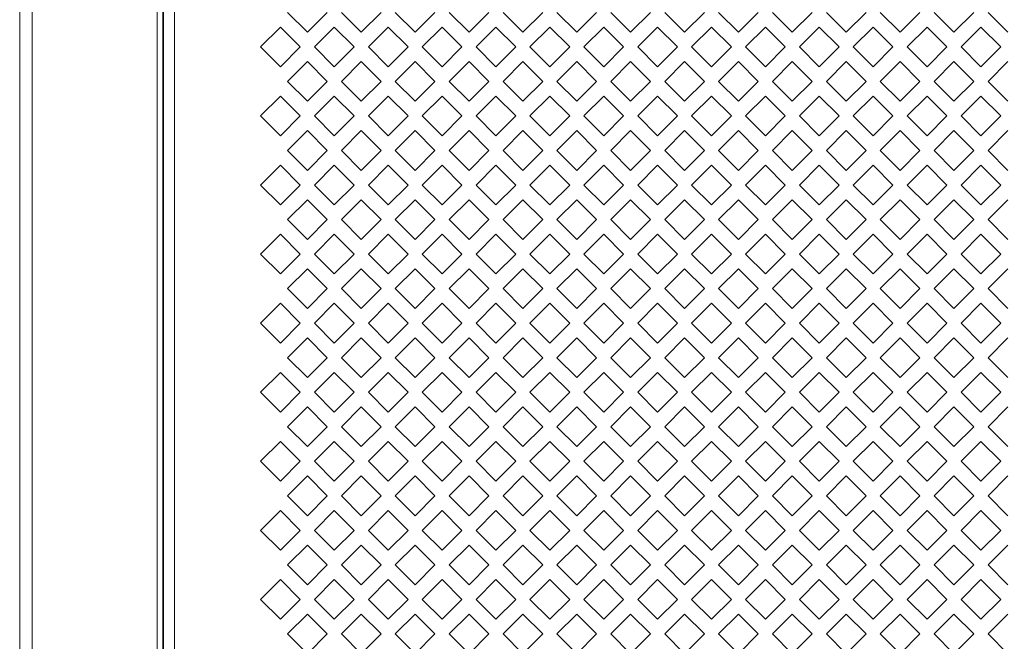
# Model space of a CAD drawing. Header units: millimetres. Extents: x 38 to 253, y 25 to 200.
# Tile 8 of 71: x 38.06 to 49.75, y 98.08 to 105.46. Entities that reach past the tile are written whole.
import ezdxf

# ---------------------------------------------------------------- set-up
doc = ezdxf.new("R2010")
doc.units = ezdxf.units.MM

msp = doc.modelspace()

# ---------------------------------------------------------------- linework, layer by layer
at = {"color": 7, "linetype": 'Continuous', "lineweight": 15}
for p, q in [((38.05757, 176.24288), (38.05757, 85.20955)), ((38.20491, 85.20955), (38.20491, 176.24288)), ((39.69077, 176.24288), (39.69077, 85.20955)), ((39.75757, 85.20955), (39.75757, 176.24288)), ((39.76424, 176.24288), (39.76424, 85.20955)), ((39.89757, 176.24288), (39.89757, 85.20955)), ((41.47424, 105.30718), (41.23854, 105.54288)), ((41.70994, 105.54288), (41.47424, 105.30718)), ((42.11424, 105.30718), (41.87854, 105.54288)), ((42.34994, 105.54288), (42.11424, 105.30718)), ((42.75424, 105.30718), (42.51854, 105.54288)), ((42.98994, 105.54288), (42.75424, 105.30718)), ((43.39424, 105.30718), (43.15854, 105.54288)), ((43.62994, 105.54288), (43.39424, 105.30718)), ((44.03424, 105.30718), (43.79854, 105.54288)), ((44.26994, 105.54288), (44.03424, 105.30718)), ((44.67424, 105.30718), (44.43854, 105.54288)), ((44.90994, 105.54288), (44.67424, 105.30718)), ((45.31424, 105.30718), (45.07854, 105.54288)), ((45.54994, 105.54288), (45.31424, 105.30718)), ((45.95424, 105.30718), (45.71854, 105.54288)), ((46.18994, 105.54288), (45.95424, 105.30718)), ((46.59424, 105.30718), (46.35854, 105.54288)), ((46.82994, 105.54288), (46.59424, 105.30718)), ((47.23424, 105.30718), (46.99854, 105.54288)), ((47.46994, 105.54288), (47.23424, 105.30718)), ((47.87424, 105.30718), (47.63854, 105.54288)), ((48.10994, 105.54288), (47.87424, 105.30718)), ((48.51424, 105.30718), (48.27854, 105.54288)), ((48.74994, 105.54288), (48.51424, 105.30718)), ((49.15424, 105.30718), (48.91854, 105.54288)), ((49.38994, 105.54288), (49.15424, 105.30718)), ((49.79424, 105.30718), (49.55854, 105.54288)), ((40.91854, 105.13288), (41.15424, 105.36859)), ((41.15424, 105.36859), (41.38994, 105.13288)), ((41.55854, 105.13288), (41.79424, 105.36859)), ((41.79424, 105.36859), (42.02994, 105.13288)), ((42.19854, 105.13288), (42.43424, 105.36859)), ((42.43424, 105.36859), (42.66994, 105.13288)), ((42.83854, 105.13288), (43.07424, 105.36859)), ((43.07424, 105.36859), (43.30994, 105.13288)), ((43.47854, 105.13288), (43.71424, 105.36859)), ((43.71424, 105.36859), (43.94994, 105.13288)), ((44.11854, 105.13288), (44.35424, 105.36859)), ((44.35424, 105.36859), (44.58994, 105.13288)), ((44.75854, 105.13288), (44.99424, 105.36859)), ((44.99424, 105.36859), (45.22994, 105.13288)), ((45.39854, 105.13288), (45.63424, 105.36859)), ((45.63424, 105.36859), (45.86994, 105.13288)), ((46.03854, 105.13288), (46.27424, 105.36859)), ((46.27424, 105.36859), (46.50994, 105.13288)), ((46.67854, 105.13288), (46.91424, 105.36859)), ((46.91424, 105.36859), (47.14994, 105.13288)), ((47.31854, 105.13288), (47.55424, 105.36859)), ((47.55424, 105.36859), (47.78994, 105.13288)), ((47.95854, 105.13288), (48.19424, 105.36859)), ((48.19424, 105.36859), (48.42994, 105.13288)), ((48.59854, 105.13288), (48.83424, 105.36859)), ((48.83424, 105.36859), (49.06994, 105.13288)), ((49.23854, 105.13288), (49.47424, 105.36859)), ((49.47424, 105.36859), (49.70994, 105.13288)), ((41.15424, 104.89718), (40.91854, 105.13288)), ((41.38994, 105.13288), (41.15424, 104.89718)), ((41.79424, 104.89718), (41.55854, 105.13288)), ((42.02994, 105.13288), (41.79424, 104.89718)), ((42.43424, 104.89718), (42.19854, 105.13288)), ((42.66994, 105.13288), (42.43424, 104.89718)), ((43.07424, 104.89718), (42.83854, 105.13288)), ((43.30994, 105.13288), (43.07424, 104.89718)), ((43.71424, 104.89718), (43.47854, 105.13288)), ((43.94994, 105.13288), (43.71424, 104.89718)), ((44.35424, 104.89718), (44.11854, 105.13288)), ((44.58994, 105.13288), (44.35424, 104.89718)), ((44.99424, 104.89718), (44.75854, 105.13288)), ((45.22994, 105.13288), (44.99424, 104.89718)), ((45.63424, 104.89718), (45.39854, 105.13288)), ((45.86994, 105.13288), (45.63424, 104.89718)), ((46.27424, 104.89718), (46.03854, 105.13288)), ((46.50994, 105.13288), (46.27424, 104.89718)), ((46.91424, 104.89718), (46.67854, 105.13288)), ((47.14994, 105.13288), (46.91424, 104.89718)), ((47.55424, 104.89718), (47.31854, 105.13288)), ((47.78994, 105.13288), (47.55424, 104.89718)), ((48.19424, 104.89718), (47.95854, 105.13288)), ((48.42994, 105.13288), (48.19424, 104.89718)), ((48.83424, 104.89718), (48.59854, 105.13288)), ((49.06994, 105.13288), (48.83424, 104.89718)), ((49.47424, 104.89718), (49.23854, 105.13288)), ((49.70994, 105.13288), (49.47424, 104.89718)), ((41.23854, 104.72288), (41.47424, 104.95858)), ((41.47424, 104.95858), (41.70994, 104.72288)), ((41.87854, 104.72288), (42.11424, 104.95858)), ((42.11424, 104.95858), (42.34994, 104.72288)), ((42.51854, 104.72288), (42.75424, 104.95858)), ((42.75424, 104.95858), (42.98994, 104.72288)), ((43.15854, 104.72288), (43.39424, 104.95858)), ((43.39424, 104.95858), (43.62994, 104.72288)), ((43.79854, 104.72288), (44.03424, 104.95858)), ((44.03424, 104.95858), (44.26994, 104.72288)), ((44.43854, 104.72288), (44.67424, 104.95858)), ((44.67424, 104.95858), (44.90994, 104.72288)), ((45.07854, 104.72288), (45.31424, 104.95858)), ((45.31424, 104.95858), (45.54994, 104.72288)), ((45.71854, 104.72288), (45.95424, 104.95858)), ((45.95424, 104.95858), (46.18994, 104.72288)), ((46.35854, 104.72288), (46.59424, 104.95858)), ((46.59424, 104.95858), (46.82994, 104.72288)), ((46.99854, 104.72288), (47.23424, 104.95858)), ((47.23424, 104.95858), (47.46994, 104.72288)), ((47.63854, 104.72288), (47.87424, 104.95858)), ((47.87424, 104.95858), (48.10994, 104.72288)), ((48.27854, 104.72288), (48.51424, 104.95858)), ((48.51424, 104.95858), (48.74994, 104.72288)), ((48.91854, 104.72288), (49.15424, 104.95858)), ((49.15424, 104.95858), (49.38994, 104.72288)), ((49.55854, 104.72288), (49.79424, 104.95858)), ((41.47424, 104.48718), (41.23854, 104.72288)), ((41.70994, 104.72288), (41.47424, 104.48718)), ((42.11424, 104.48718), (41.87854, 104.72288)), ((42.34994, 104.72288), (42.11424, 104.48718)), ((42.75424, 104.48718), (42.51854, 104.72288)), ((42.98994, 104.72288), (42.75424, 104.48718)), ((43.39424, 104.48718), (43.15854, 104.72288)), ((43.62994, 104.72288), (43.39424, 104.48718)), ((44.03424, 104.48718), (43.79854, 104.72288)), ((44.26994, 104.72288), (44.03424, 104.48718)), ((44.67424, 104.48718), (44.43854, 104.72288)), ((44.90994, 104.72288), (44.67424, 104.48718)), ((45.31424, 104.48718), (45.07854, 104.72288)), ((45.54994, 104.72288), (45.31424, 104.48718)), ((45.95424, 104.48718), (45.71854, 104.72288)), ((46.18994, 104.72288), (45.95424, 104.48718)), ((46.59424, 104.48718), (46.35854, 104.72288)), ((46.82994, 104.72288), (46.59424, 104.48718)), ((47.23424, 104.48718), (46.99854, 104.72288)), ((47.46994, 104.72288), (47.23424, 104.48718)), ((47.87424, 104.48718), (47.63854, 104.72288)), ((48.10994, 104.72288), (47.87424, 104.48718)), ((48.51424, 104.48718), (48.27854, 104.72288)), ((48.74994, 104.72288), (48.51424, 104.48718)), ((49.15424, 104.48718), (48.91854, 104.72288)), ((49.38994, 104.72288), (49.15424, 104.48718)), ((49.79424, 104.48718), (49.55854, 104.72288)), ((40.91854, 104.31288), (41.15424, 104.54858)), ((41.15424, 104.54858), (41.38994, 104.31288)), ((41.55854, 104.31288), (41.79424, 104.54858)), ((41.79424, 104.54858), (42.02994, 104.31288)), ((42.19854, 104.31288), (42.43424, 104.54858)), ((42.43424, 104.54858), (42.66994, 104.31288)), ((42.83854, 104.31288), (43.07424, 104.54858)), ((43.07424, 104.54858), (43.30994, 104.31288)), ((43.47854, 104.31288), (43.71424, 104.54858)), ((43.71424, 104.54858), (43.94994, 104.31288)), ((44.11854, 104.31288), (44.35424, 104.54858)), ((44.35424, 104.54858), (44.58994, 104.31288)), ((44.75854, 104.31288), (44.99424, 104.54858)), ((44.99424, 104.54858), (45.22994, 104.31288)), ((45.39854, 104.31288), (45.63424, 104.54858)), ((45.63424, 104.54858), (45.86994, 104.31288)), ((46.03854, 104.31288), (46.27424, 104.54858)), ((46.27424, 104.54858), (46.50994, 104.31288)), ((46.67854, 104.31288), (46.91424, 104.54858)), ((46.91424, 104.54858), (47.14994, 104.31288)), ((47.31854, 104.31288), (47.55424, 104.54858)), ((47.55424, 104.54858), (47.78994, 104.31288)), ((47.95854, 104.31288), (48.19424, 104.54858)), ((48.19424, 104.54858), (48.42994, 104.31288)), ((48.59854, 104.31288), (48.83424, 104.54858)), ((48.83424, 104.54858), (49.06994, 104.31288)), ((49.23854, 104.31288), (49.47424, 104.54858)), ((49.47424, 104.54858), (49.70994, 104.31288)), ((41.15424, 104.07718), (40.91854, 104.31288)), ((41.38994, 104.31288), (41.15424, 104.07718)), ((41.79424, 104.07718), (41.55854, 104.31288)), ((42.02994, 104.31288), (41.79424, 104.07718)), ((42.43424, 104.07718), (42.19854, 104.31288)), ((42.66994, 104.31288), (42.43424, 104.07718)), ((43.07424, 104.07718), (42.83854, 104.31288)), ((43.30994, 104.31288), (43.07424, 104.07718)), ((43.71424, 104.07718), (43.47854, 104.31288)), ((43.94994, 104.31288), (43.71424, 104.07718)), ((44.35424, 104.07718), (44.11854, 104.31288)), ((44.58994, 104.31288), (44.35424, 104.07718)), ((44.99424, 104.07718), (44.75854, 104.31288)), ((45.22994, 104.31288), (44.99424, 104.07718)), ((45.63424, 104.07718), (45.39854, 104.31288)), ((45.86994, 104.31288), (45.63424, 104.07718)), ((46.27424, 104.07718), (46.03854, 104.31288)), ((46.50994, 104.31288), (46.27424, 104.07718)), ((46.91424, 104.07718), (46.67854, 104.31288)), ((47.14994, 104.31288), (46.91424, 104.07718)), ((47.55424, 104.07718), (47.31854, 104.31288)), ((47.78994, 104.31288), (47.55424, 104.07718)), ((48.19424, 104.07718), (47.95854, 104.31288)), ((48.42994, 104.31288), (48.19424, 104.07718)), ((48.83424, 104.07718), (48.59854, 104.31288)), ((49.06994, 104.31288), (48.83424, 104.07718)), ((49.47424, 104.07718), (49.23854, 104.31288)), ((49.70994, 104.31288), (49.47424, 104.07718)), ((41.23854, 103.90288), (41.47424, 104.13858)), ((41.47424, 104.13858), (41.70994, 103.90288)), ((41.87854, 103.90288), (42.11424, 104.13858)), ((42.11424, 104.13858), (42.34994, 103.90288)), ((42.51854, 103.90288), (42.75424, 104.13858)), ((42.75424, 104.13858), (42.98994, 103.90288)), ((43.15854, 103.90288), (43.39424, 104.13858)), ((43.39424, 104.13858), (43.62994, 103.90288)), ((43.79854, 103.90288), (44.03424, 104.13858)), ((44.03424, 104.13858), (44.26994, 103.90288)), ((44.43854, 103.90288), (44.67424, 104.13858)), ((44.67424, 104.13858), (44.90994, 103.90288)), ((45.07854, 103.90288), (45.31424, 104.13858)), ((45.31424, 104.13858), (45.54994, 103.90288)), ((45.71854, 103.90288), (45.95424, 104.13858)), ((45.95424, 104.13858), (46.18994, 103.90288)), ((46.35854, 103.90288), (46.59424, 104.13858)), ((46.59424, 104.13858), (46.82994, 103.90288)), ((46.99854, 103.90288), (47.23424, 104.13858)), ((47.23424, 104.13858), (47.46994, 103.90288)), ((47.63854, 103.90288), (47.87424, 104.13858)), ((47.87424, 104.13858), (48.10994, 103.90288)), ((48.27854, 103.90288), (48.51424, 104.13858)), ((48.51424, 104.13858), (48.74994, 103.90288)), ((48.91854, 103.90288), (49.15424, 104.13858)), ((49.15424, 104.13858), (49.38994, 103.90288)), ((49.55854, 103.90288), (49.79424, 104.13858)), ((41.47424, 103.66718), (41.23854, 103.90288)), ((41.70994, 103.90288), (41.47424, 103.66718)), ((42.11424, 103.66718), (41.87854, 103.90288)), ((42.34994, 103.90288), (42.11424, 103.66718)), ((42.75424, 103.66718), (42.51854, 103.90288)), ((42.98994, 103.90288), (42.75424, 103.66718)), ((43.39424, 103.66718), (43.15854, 103.90288)), ((43.62994, 103.90288), (43.39424, 103.66718)), ((44.03424, 103.66718), (43.79854, 103.90288)), ((44.26994, 103.90288), (44.03424, 103.66718)), ((44.67424, 103.66718), (44.43854, 103.90288)), ((44.90994, 103.90288), (44.67424, 103.66718)), ((45.31424, 103.66718), (45.07854, 103.90288)), ((45.54994, 103.90288), (45.31424, 103.66718)), ((45.95424, 103.66718), (45.71854, 103.90288)), ((46.18994, 103.90288), (45.95424, 103.66718)), ((46.59424, 103.66718), (46.35854, 103.90288)), ((46.82994, 103.90288), (46.59424, 103.66718)), ((47.23424, 103.66718), (46.99854, 103.90288)), ((47.46994, 103.90288), (47.23424, 103.66718)), ((47.87424, 103.66718), (47.63854, 103.90288)), ((48.10994, 103.90288), (47.87424, 103.66718)), ((48.51424, 103.66718), (48.27854, 103.90288)), ((48.74994, 103.90288), (48.51424, 103.66718)), ((49.15424, 103.66718), (48.91854, 103.90288)), ((49.38994, 103.90288), (49.15424, 103.66718)), ((49.79424, 103.66718), (49.55854, 103.90288)), ((40.91854, 103.49288), (41.15424, 103.72859)), ((41.15424, 103.72859), (41.38994, 103.49288)), ((41.55854, 103.49288), (41.79424, 103.72859)), ((41.79424, 103.72859), (42.02994, 103.49288)), ((42.19854, 103.49288), (42.43424, 103.72859)), ((42.43424, 103.72859), (42.66994, 103.49288)), ((42.83854, 103.49288), (43.07424, 103.72859)), ((43.07424, 103.72859), (43.30994, 103.49288)), ((43.47854, 103.49288), (43.71424, 103.72859)), ((43.71424, 103.72859), (43.94994, 103.49288)), ((44.11854, 103.49288), (44.35424, 103.72859)), ((44.35424, 103.72859), (44.58994, 103.49288)), ((44.75854, 103.49288), (44.99424, 103.72859)), ((44.99424, 103.72859), (45.22994, 103.49288)), ((45.39854, 103.49288), (45.63424, 103.72859)), ((45.63424, 103.72859), (45.86994, 103.49288)), ((46.03854, 103.49288), (46.27424, 103.72859)), ((46.27424, 103.72859), (46.50994, 103.49288)), ((46.67854, 103.49288), (46.91424, 103.72859)), ((46.91424, 103.72859), (47.14994, 103.49288)), ((47.31854, 103.49288), (47.55424, 103.72859)), ((47.55424, 103.72859), (47.78994, 103.49288)), ((47.95854, 103.49288), (48.19424, 103.72859)), ((48.19424, 103.72859), (48.42994, 103.49288)), ((48.59854, 103.49288), (48.83424, 103.72859)), ((48.83424, 103.72859), (49.06994, 103.49288)), ((49.23854, 103.49288), (49.47424, 103.72859)), ((49.47424, 103.72859), (49.70994, 103.49288)), ((41.15424, 103.25718), (40.91854, 103.49288)), ((41.38994, 103.49288), (41.15424, 103.25718)), ((41.79424, 103.25718), (41.55854, 103.49288)), ((42.02994, 103.49288), (41.79424, 103.25718)), ((42.43424, 103.25718), (42.19854, 103.49288)), ((42.66994, 103.49288), (42.43424, 103.25718)), ((43.07424, 103.25718), (42.83854, 103.49288)), ((43.30994, 103.49288), (43.07424, 103.25718)), ((43.71424, 103.25718), (43.47854, 103.49288)), ((43.94994, 103.49288), (43.71424, 103.25718)), ((44.35424, 103.25718), (44.11854, 103.49288)), ((44.58994, 103.49288), (44.35424, 103.25718)), ((44.99424, 103.25718), (44.75854, 103.49288)), ((45.22994, 103.49288), (44.99424, 103.25718)), ((45.63424, 103.25718), (45.39854, 103.49288)), ((45.86994, 103.49288), (45.63424, 103.25718)), ((46.27424, 103.25718), (46.03854, 103.49288)), ((46.50994, 103.49288), (46.27424, 103.25718)), ((46.91424, 103.25718), (46.67854, 103.49288)), ((47.14994, 103.49288), (46.91424, 103.25718)), ((47.55424, 103.25718), (47.31854, 103.49288)), ((47.78994, 103.49288), (47.55424, 103.25718)), ((48.19424, 103.25718), (47.95854, 103.49288)), ((48.42994, 103.49288), (48.19424, 103.25718)), ((48.83424, 103.25718), (48.59854, 103.49288)), ((49.06994, 103.49288), (48.83424, 103.25718)), ((49.47424, 103.25718), (49.23854, 103.49288)), ((49.70994, 103.49288), (49.47424, 103.25718)), ((41.23854, 103.08288), (41.47424, 103.31858)), ((41.47424, 103.31858), (41.70994, 103.08288)), ((41.87854, 103.08288), (42.11424, 103.31858)), ((42.11424, 103.31858), (42.34994, 103.08288)), ((42.51854, 103.08288), (42.75424, 103.31858)), ((42.75424, 103.31858), (42.98994, 103.08288)), ((43.15854, 103.08288), (43.39424, 103.31858)), ((43.39424, 103.31858), (43.62994, 103.08288)), ((43.79854, 103.08288), (44.03424, 103.31858)), ((44.03424, 103.31858), (44.26994, 103.08288)), ((44.43854, 103.08288), (44.67424, 103.31858)), ((44.67424, 103.31858), (44.90994, 103.08288)), ((45.07854, 103.08288), (45.31424, 103.31858)), ((45.31424, 103.31858), (45.54994, 103.08288)), ((45.71854, 103.08288), (45.95424, 103.31858)), ((45.95424, 103.31858), (46.18994, 103.08288)), ((46.35854, 103.08288), (46.59424, 103.31858)), ((46.59424, 103.31858), (46.82994, 103.08288)), ((46.99854, 103.08288), (47.23424, 103.31858)), ((47.23424, 103.31858), (47.46994, 103.08288)), ((47.63854, 103.08288), (47.87424, 103.31858)), ((47.87424, 103.31858), (48.10994, 103.08288)), ((48.27854, 103.08288), (48.51424, 103.31858)), ((48.51424, 103.31858), (48.74994, 103.08288)), ((48.91854, 103.08288), (49.15424, 103.31858)), ((49.15424, 103.31858), (49.38994, 103.08288)), ((49.55854, 103.08288), (49.79424, 103.31858)), ((41.47424, 102.84718), (41.23854, 103.08288)), ((41.70994, 103.08288), (41.47424, 102.84718)), ((42.11424, 102.84718), (41.87854, 103.08288)), ((42.34994, 103.08288), (42.11424, 102.84718)), ((42.75424, 102.84718), (42.51854, 103.08288)), ((42.98994, 103.08288), (42.75424, 102.84718)), ((43.39424, 102.84718), (43.15854, 103.08288)), ((43.62994, 103.08288), (43.39424, 102.84718)), ((44.03424, 102.84718), (43.79854, 103.08288)), ((44.26994, 103.08288), (44.03424, 102.84718)), ((44.67424, 102.84718), (44.43854, 103.08288)), ((44.90994, 103.08288), (44.67424, 102.84718)), ((45.31424, 102.84718), (45.07854, 103.08288)), ((45.54994, 103.08288), (45.31424, 102.84718)), ((45.95424, 102.84718), (45.71854, 103.08288)), ((46.18994, 103.08288), (45.95424, 102.84718)), ((46.59424, 102.84718), (46.35854, 103.08288)), ((46.82994, 103.08288), (46.59424, 102.84718)), ((47.23424, 102.84718), (46.99854, 103.08288)), ((47.46994, 103.08288), (47.23424, 102.84718)), ((47.87424, 102.84718), (47.63854, 103.08288)), ((48.10994, 103.08288), (47.87424, 102.84718)), ((48.51424, 102.84718), (48.27854, 103.08288)), ((48.74994, 103.08288), (48.51424, 102.84718)), ((49.15424, 102.84718), (48.91854, 103.08288)), ((49.38994, 103.08288), (49.15424, 102.84718)), ((49.79424, 102.84718), (49.55854, 103.08288)), ((40.91854, 102.67288), (41.15424, 102.90858)), ((41.15424, 102.90858), (41.38994, 102.67288)), ((41.55854, 102.67288), (41.79424, 102.90858)), ((41.79424, 102.90858), (42.02994, 102.67288)), ((42.19854, 102.67288), (42.43424, 102.90858)), ((42.43424, 102.90858), (42.66994, 102.67288)), ((42.83854, 102.67288), (43.07424, 102.90858)), ((43.07424, 102.90858), (43.30994, 102.67288)), ((43.47854, 102.67288), (43.71424, 102.90858)), ((43.71424, 102.90858), (43.94994, 102.67288)), ((44.11854, 102.67288), (44.35424, 102.90858)), ((44.35424, 102.90858), (44.58994, 102.67288)), ((44.75854, 102.67288), (44.99424, 102.90858)), ((44.99424, 102.90858), (45.22994, 102.67288)), ((45.39854, 102.67288), (45.63424, 102.90858)), ((45.63424, 102.90858), (45.86994, 102.67288)), ((46.03854, 102.67288), (46.27424, 102.90858)), ((46.27424, 102.90858), (46.50994, 102.67288)), ((46.67854, 102.67288), (46.91424, 102.90858)), ((46.91424, 102.90858), (47.14994, 102.67288)), ((47.31854, 102.67288), (47.55424, 102.90858)), ((47.55424, 102.90858), (47.78994, 102.67288)), ((47.95854, 102.67288), (48.19424, 102.90858)), ((48.19424, 102.90858), (48.42994, 102.67288)), ((48.59854, 102.67288), (48.83424, 102.90858)), ((48.83424, 102.90858), (49.06994, 102.67288)), ((49.23854, 102.67288), (49.47424, 102.90858)), ((49.47424, 102.90858), (49.70994, 102.67288)), ((41.15424, 102.43718), (40.91854, 102.67288)), ((41.38994, 102.67288), (41.15424, 102.43718)), ((41.79424, 102.43718), (41.55854, 102.67288)), ((42.02994, 102.67288), (41.79424, 102.43718)), ((42.43424, 102.43718), (42.19854, 102.67288)), ((42.66994, 102.67288), (42.43424, 102.43718)), ((43.07424, 102.43718), (42.83854, 102.67288)), ((43.30994, 102.67288), (43.07424, 102.43718)), ((43.71424, 102.43718), (43.47854, 102.67288)), ((43.94994, 102.67288), (43.71424, 102.43718)), ((44.35424, 102.43718), (44.11854, 102.67288)), ((44.58994, 102.67288), (44.35424, 102.43718)), ((44.99424, 102.43718), (44.75854, 102.67288)), ((45.22994, 102.67288), (44.99424, 102.43718)), ((45.63424, 102.43718), (45.39854, 102.67288)), ((45.86994, 102.67288), (45.63424, 102.43718)), ((46.27424, 102.43718), (46.03854, 102.67288)), ((46.50994, 102.67288), (46.27424, 102.43718)), ((46.91424, 102.43718), (46.67854, 102.67288)), ((47.14994, 102.67288), (46.91424, 102.43718)), ((47.55424, 102.43718), (47.31854, 102.67288)), ((47.78994, 102.67288), (47.55424, 102.43718)), ((48.19424, 102.43718), (47.95854, 102.67288)), ((48.42994, 102.67288), (48.19424, 102.43718)), ((48.83424, 102.43718), (48.59854, 102.67288)), ((49.06994, 102.67288), (48.83424, 102.43718)), ((49.47424, 102.43718), (49.23854, 102.67288)), ((49.70994, 102.67288), (49.47424, 102.43718)), ((41.23854, 102.26288), (41.47424, 102.49858)), ((41.47424, 102.49858), (41.70994, 102.26288)), ((41.87854, 102.26288), (42.11424, 102.49858)), ((42.11424, 102.49858), (42.34994, 102.26288)), ((42.51854, 102.26288), (42.75424, 102.49858)), ((42.75424, 102.49858), (42.98994, 102.26288)), ((43.15854, 102.26288), (43.39424, 102.49858)), ((43.39424, 102.49858), (43.62994, 102.26288)), ((43.79854, 102.26288), (44.03424, 102.49858)), ((44.03424, 102.49858), (44.26994, 102.26288)), ((44.43854, 102.26288), (44.67424, 102.49858)), ((44.67424, 102.49858), (44.90994, 102.26288)), ((45.07854, 102.26288), (45.31424, 102.49858)), ((45.31424, 102.49858), (45.54994, 102.26288)), ((45.71854, 102.26288), (45.95424, 102.49858)), ((45.95424, 102.49858), (46.18994, 102.26288)), ((46.35854, 102.26288), (46.59424, 102.49858)), ((46.59424, 102.49858), (46.82994, 102.26288)), ((46.99854, 102.26288), (47.23424, 102.49858)), ((47.23424, 102.49858), (47.46994, 102.26288)), ((47.63854, 102.26288), (47.87424, 102.49858)), ((47.87424, 102.49858), (48.10994, 102.26288)), ((48.27854, 102.26288), (48.51424, 102.49858)), ((48.51424, 102.49858), (48.74994, 102.26288)), ((48.91854, 102.26288), (49.15424, 102.49858)), ((49.15424, 102.49858), (49.38994, 102.26288)), ((49.55854, 102.26288), (49.79424, 102.49858)), ((41.47424, 102.02718), (41.23854, 102.26288)), ((41.70994, 102.26288), (41.47424, 102.02718)), ((42.11424, 102.02718), (41.87854, 102.26288)), ((42.34994, 102.26288), (42.11424, 102.02718)), ((42.75424, 102.02718), (42.51854, 102.26288)), ((42.98994, 102.26288), (42.75424, 102.02718)), ((43.39424, 102.02718), (43.15854, 102.26288)), ((43.62994, 102.26288), (43.39424, 102.02718)), ((44.03424, 102.02718), (43.79854, 102.26288)), ((44.26994, 102.26288), (44.03424, 102.02718)), ((44.67424, 102.02718), (44.43854, 102.26288)), ((44.90994, 102.26288), (44.67424, 102.02718)), ((45.31424, 102.02718), (45.07854, 102.26288)), ((45.54994, 102.26288), (45.31424, 102.02718)), ((45.95424, 102.02718), (45.71854, 102.26288)), ((46.18994, 102.26288), (45.95424, 102.02718)), ((46.59424, 102.02718), (46.35854, 102.26288)), ((46.82994, 102.26288), (46.59424, 102.02718)), ((47.23424, 102.02718), (46.99854, 102.26288)), ((47.46994, 102.26288), (47.23424, 102.02718)), ((47.87424, 102.02718), (47.63854, 102.26288)), ((48.10994, 102.26288), (47.87424, 102.02718)), ((48.51424, 102.02718), (48.27854, 102.26288)), ((48.74994, 102.26288), (48.51424, 102.02718)), ((49.15424, 102.02718), (48.91854, 102.26288)), ((49.38994, 102.26288), (49.15424, 102.02718)), ((49.79424, 102.02718), (49.55854, 102.26288)), ((40.91854, 101.85288), (41.15424, 102.08859)), ((41.15424, 102.08859), (41.38994, 101.85288)), ((41.55854, 101.85288), (41.79424, 102.08859)), ((41.79424, 102.08859), (42.02994, 101.85288)), ((42.19854, 101.85288), (42.43424, 102.08859)), ((42.43424, 102.08859), (42.66994, 101.85288)), ((42.83854, 101.85288), (43.07424, 102.08859)), ((43.07424, 102.08859), (43.30994, 101.85288)), ((43.47854, 101.85288), (43.71424, 102.08859)), ((43.71424, 102.08859), (43.94994, 101.85288)), ((44.11854, 101.85288), (44.35424, 102.08859)), ((44.35424, 102.08859), (44.58994, 101.85288)), ((44.75854, 101.85288), (44.99424, 102.08859)), ((44.99424, 102.08859), (45.22994, 101.85288)), ((45.39854, 101.85288), (45.63424, 102.08859)), ((45.63424, 102.08859), (45.86994, 101.85288)), ((46.03854, 101.85288), (46.27424, 102.08859)), ((46.27424, 102.08859), (46.50994, 101.85288)), ((46.67854, 101.85288), (46.91424, 102.08859)), ((46.91424, 102.08859), (47.14994, 101.85288)), ((47.31854, 101.85288), (47.55424, 102.08859)), ((47.55424, 102.08859), (47.78994, 101.85288)), ((47.95854, 101.85288), (48.19424, 102.08859)), ((48.19424, 102.08859), (48.42994, 101.85288)), ((48.59854, 101.85288), (48.83424, 102.08859)), ((48.83424, 102.08859), (49.06994, 101.85288)), ((49.23854, 101.85288), (49.47424, 102.08859)), ((49.47424, 102.08859), (49.70994, 101.85288)), ((41.15424, 101.61718), (40.91854, 101.85288)), ((41.38994, 101.85288), (41.15424, 101.61718)), ((41.79424, 101.61718), (41.55854, 101.85288)), ((42.02994, 101.85288), (41.79424, 101.61718)), ((42.43424, 101.61718), (42.19854, 101.85288)), ((42.66994, 101.85288), (42.43424, 101.61718)), ((43.07424, 101.61718), (42.83854, 101.85288)), ((43.30994, 101.85288), (43.07424, 101.61718)), ((43.71424, 101.61718), (43.47854, 101.85288)), ((43.94994, 101.85288), (43.71424, 101.61718)), ((44.35424, 101.61718), (44.11854, 101.85288)), ((44.58994, 101.85288), (44.35424, 101.61718)), ((44.99424, 101.61718), (44.75854, 101.85288)), ((45.22994, 101.85288), (44.99424, 101.61718)), ((45.63424, 101.61718), (45.39854, 101.85288)), ((45.86994, 101.85288), (45.63424, 101.61718)), ((46.27424, 101.61718), (46.03854, 101.85288)), ((46.50994, 101.85288), (46.27424, 101.61718)), ((46.91424, 101.61718), (46.67854, 101.85288)), ((47.14994, 101.85288), (46.91424, 101.61718)), ((47.55424, 101.61718), (47.31854, 101.85288)), ((47.78994, 101.85288), (47.55424, 101.61718)), ((48.19424, 101.61718), (47.95854, 101.85288)), ((48.42994, 101.85288), (48.19424, 101.61718)), ((48.83424, 101.61718), (48.59854, 101.85288)), ((49.06994, 101.85288), (48.83424, 101.61718)), ((49.47424, 101.61718), (49.23854, 101.85288)), ((49.70994, 101.85288), (49.47424, 101.61718)), ((41.23854, 101.44288), (41.47424, 101.67858)), ((41.47424, 101.67858), (41.70994, 101.44288)), ((41.87854, 101.44288), (42.11424, 101.67858)), ((42.11424, 101.67858), (42.34994, 101.44288)), ((42.51854, 101.44288), (42.75424, 101.67858)), ((42.75424, 101.67858), (42.98994, 101.44288)), ((43.15854, 101.44288), (43.39424, 101.67858)), ((43.39424, 101.67858), (43.62994, 101.44288)), ((43.79854, 101.44288), (44.03424, 101.67858)), ((44.03424, 101.67858), (44.26994, 101.44288)), ((44.43854, 101.44288), (44.67424, 101.67858)), ((44.67424, 101.67858), (44.90994, 101.44288)), ((45.07854, 101.44288), (45.31424, 101.67858)), ((45.31424, 101.67858), (45.54994, 101.44288)), ((45.71854, 101.44288), (45.95424, 101.67858)), ((45.95424, 101.67858), (46.18994, 101.44288)), ((46.35854, 101.44288), (46.59424, 101.67858)), ((46.59424, 101.67858), (46.82994, 101.44288)), ((46.99854, 101.44288), (47.23424, 101.67858)), ((47.23424, 101.67858), (47.46994, 101.44288)), ((47.63854, 101.44288), (47.87424, 101.67858)), ((47.87424, 101.67858), (48.10994, 101.44288)), ((48.27854, 101.44288), (48.51424, 101.67858)), ((48.51424, 101.67858), (48.74994, 101.44288)), ((48.91854, 101.44288), (49.15424, 101.67858)), ((49.15424, 101.67858), (49.38994, 101.44288)), ((49.55854, 101.44288), (49.79424, 101.67858)), ((41.47424, 101.20718), (41.23854, 101.44288)), ((41.70994, 101.44288), (41.47424, 101.20718)), ((42.11424, 101.20718), (41.87854, 101.44288)), ((42.34994, 101.44288), (42.11424, 101.20718)), ((42.75424, 101.20718), (42.51854, 101.44288)), ((42.98994, 101.44288), (42.75424, 101.20718)), ((43.39424, 101.20718), (43.15854, 101.44288)), ((43.62994, 101.44288), (43.39424, 101.20718)), ((44.03424, 101.20718), (43.79854, 101.44288)), ((44.26994, 101.44288), (44.03424, 101.20718)), ((44.67424, 101.20718), (44.43854, 101.44288)), ((44.90994, 101.44288), (44.67424, 101.20718)), ((45.31424, 101.20718), (45.07854, 101.44288)), ((45.54994, 101.44288), (45.31424, 101.20718)), ((45.95424, 101.20718), (45.71854, 101.44288)), ((46.18994, 101.44288), (45.95424, 101.20718)), ((46.59424, 101.20718), (46.35854, 101.44288)), ((46.82994, 101.44288), (46.59424, 101.20718)), ((47.23424, 101.20718), (46.99854, 101.44288)), ((47.46994, 101.44288), (47.23424, 101.20718)), ((47.87424, 101.20718), (47.63854, 101.44288)), ((48.10994, 101.44288), (47.87424, 101.20718)), ((48.51424, 101.20718), (48.27854, 101.44288)), ((48.74994, 101.44288), (48.51424, 101.20718)), ((49.15424, 101.20718), (48.91854, 101.44288)), ((49.38994, 101.44288), (49.15424, 101.20718)), ((49.79424, 101.20718), (49.55854, 101.44288)), ((40.91854, 101.03288), (41.15424, 101.26858)), ((41.15424, 101.26858), (41.38994, 101.03288)), ((41.55854, 101.03288), (41.79424, 101.26858)), ((41.79424, 101.26858), (42.02994, 101.03288)), ((42.19854, 101.03288), (42.43424, 101.26858)), ((42.43424, 101.26858), (42.66994, 101.03288)), ((42.83854, 101.03288), (43.07424, 101.26858)), ((43.07424, 101.26858), (43.30994, 101.03288)), ((43.47854, 101.03288), (43.71424, 101.26858)), ((43.71424, 101.26858), (43.94994, 101.03288)), ((44.11854, 101.03288), (44.35424, 101.26858)), ((44.35424, 101.26858), (44.58994, 101.03288)), ((44.75854, 101.03288), (44.99424, 101.26858)), ((44.99424, 101.26858), (45.22994, 101.03288)), ((45.39854, 101.03288), (45.63424, 101.26858)), ((45.63424, 101.26858), (45.86994, 101.03288)), ((46.03854, 101.03288), (46.27424, 101.26858)), ((46.27424, 101.26858), (46.50994, 101.03288)), ((46.67854, 101.03288), (46.91424, 101.26858)), ((46.91424, 101.26858), (47.14994, 101.03288)), ((47.31854, 101.03288), (47.55424, 101.26858)), ((47.55424, 101.26858), (47.78994, 101.03288)), ((47.95854, 101.03288), (48.19424, 101.26858)), ((48.19424, 101.26858), (48.42994, 101.03288)), ((48.59854, 101.03288), (48.83424, 101.26858)), ((48.83424, 101.26858), (49.06994, 101.03288)), ((49.23854, 101.03288), (49.47424, 101.26858)), ((49.47424, 101.26858), (49.70994, 101.03288)), ((41.15424, 100.79718), (40.91854, 101.03288)), ((41.38994, 101.03288), (41.15424, 100.79718)), ((41.79424, 100.79718), (41.55854, 101.03288)), ((42.02994, 101.03288), (41.79424, 100.79718)), ((42.43424, 100.79718), (42.19854, 101.03288)), ((42.66994, 101.03288), (42.43424, 100.79718)), ((43.07424, 100.79718), (42.83854, 101.03288)), ((43.30994, 101.03288), (43.07424, 100.79718)), ((43.71424, 100.79718), (43.47854, 101.03288)), ((43.94994, 101.03288), (43.71424, 100.79718)), ((44.35424, 100.79718), (44.11854, 101.03288)), ((44.58994, 101.03288), (44.35424, 100.79718)), ((44.99424, 100.79718), (44.75854, 101.03288)), ((45.22994, 101.03288), (44.99424, 100.79718)), ((45.63424, 100.79718), (45.39854, 101.03288)), ((45.86994, 101.03288), (45.63424, 100.79718)), ((46.27424, 100.79718), (46.03854, 101.03288)), ((46.50994, 101.03288), (46.27424, 100.79718)), ((46.91424, 100.79718), (46.67854, 101.03288)), ((47.14994, 101.03288), (46.91424, 100.79718)), ((47.55424, 100.79718), (47.31854, 101.03288)), ((47.78994, 101.03288), (47.55424, 100.79718)), ((48.19424, 100.79718), (47.95854, 101.03288)), ((48.42994, 101.03288), (48.19424, 100.79718)), ((48.83424, 100.79718), (48.59854, 101.03288)), ((49.06994, 101.03288), (48.83424, 100.79718)), ((49.47424, 100.79718), (49.23854, 101.03288)), ((49.70994, 101.03288), (49.47424, 100.79718)), ((41.23854, 100.62288), (41.47424, 100.85858)), ((41.47424, 100.85858), (41.70994, 100.62288)), ((41.87854, 100.62288), (42.11424, 100.85858)), ((42.11424, 100.85858), (42.34994, 100.62288)), ((42.51854, 100.62288), (42.75424, 100.85858)), ((42.75424, 100.85858), (42.98994, 100.62288)), ((43.15854, 100.62288), (43.39424, 100.85858)), ((43.39424, 100.85858), (43.62994, 100.62288)), ((43.79854, 100.62288), (44.03424, 100.85858)), ((44.03424, 100.85858), (44.26994, 100.62288)), ((44.43854, 100.62288), (44.67424, 100.85858)), ((44.67424, 100.85858), (44.90994, 100.62288)), ((45.07854, 100.62288), (45.31424, 100.85858)), ((45.31424, 100.85858), (45.54994, 100.62288)), ((45.71854, 100.62288), (45.95424, 100.85858)), ((45.95424, 100.85858), (46.18994, 100.62288)), ((46.35854, 100.62288), (46.59424, 100.85858)), ((46.59424, 100.85858), (46.82994, 100.62288)), ((46.99854, 100.62288), (47.23424, 100.85858)), ((47.23424, 100.85858), (47.46994, 100.62288)), ((47.63854, 100.62288), (47.87424, 100.85858)), ((47.87424, 100.85858), (48.10994, 100.62288)), ((48.27854, 100.62288), (48.51424, 100.85858)), ((48.51424, 100.85858), (48.74994, 100.62288)), ((48.91854, 100.62288), (49.15424, 100.85858)), ((49.15424, 100.85858), (49.38994, 100.62288)), ((49.55854, 100.62288), (49.79424, 100.85858)), ((41.47424, 100.38718), (41.23854, 100.62288)), ((41.70994, 100.62288), (41.47424, 100.38718)), ((42.11424, 100.38718), (41.87854, 100.62288)), ((42.34994, 100.62288), (42.11424, 100.38718)), ((42.75424, 100.38718), (42.51854, 100.62288)), ((42.98994, 100.62288), (42.75424, 100.38718)), ((43.39424, 100.38718), (43.15854, 100.62288)), ((43.62994, 100.62288), (43.39424, 100.38718)), ((44.03424, 100.38718), (43.79854, 100.62288)), ((44.26994, 100.62288), (44.03424, 100.38718)), ((44.67424, 100.38718), (44.43854, 100.62288)), ((44.90994, 100.62288), (44.67424, 100.38718)), ((45.31424, 100.38718), (45.07854, 100.62288)), ((45.54994, 100.62288), (45.31424, 100.38718)), ((45.95424, 100.38718), (45.71854, 100.62288)), ((46.18994, 100.62288), (45.95424, 100.38718)), ((46.59424, 100.38718), (46.35854, 100.62288)), ((46.82994, 100.62288), (46.59424, 100.38718)), ((47.23424, 100.38718), (46.99854, 100.62288)), ((47.46994, 100.62288), (47.23424, 100.38718)), ((47.87424, 100.38718), (47.63854, 100.62288)), ((48.10994, 100.62288), (47.87424, 100.38718)), ((48.51424, 100.38718), (48.27854, 100.62288)), ((48.74994, 100.62288), (48.51424, 100.38718)), ((49.15424, 100.38718), (48.91854, 100.62288)), ((49.38994, 100.62288), (49.15424, 100.38718)), ((49.79424, 100.38718), (49.55854, 100.62288)), ((40.91854, 100.21288), (41.15424, 100.44858)), ((41.15424, 100.44858), (41.38994, 100.21288)), ((41.55854, 100.21288), (41.79424, 100.44858)), ((41.79424, 100.44858), (42.02994, 100.21288)), ((42.19854, 100.21288), (42.43424, 100.44858)), ((42.43424, 100.44858), (42.66994, 100.21288)), ((42.83854, 100.21288), (43.07424, 100.44858)), ((43.07424, 100.44858), (43.30994, 100.21288)), ((43.47854, 100.21288), (43.71424, 100.44858)), ((43.71424, 100.44858), (43.94994, 100.21288)), ((44.11854, 100.21288), (44.35424, 100.44858)), ((44.35424, 100.44858), (44.58994, 100.21288)), ((44.75854, 100.21288), (44.99424, 100.44858)), ((44.99424, 100.44858), (45.22994, 100.21288)), ((45.39854, 100.21288), (45.63424, 100.44858)), ((45.63424, 100.44858), (45.86994, 100.21288)), ((46.03854, 100.21288), (46.27424, 100.44858)), ((46.27424, 100.44858), (46.50994, 100.21288)), ((46.67854, 100.21288), (46.91424, 100.44858)), ((46.91424, 100.44858), (47.14994, 100.21288)), ((47.31854, 100.21288), (47.55424, 100.44858)), ((47.55424, 100.44858), (47.78994, 100.21288)), ((47.95854, 100.21288), (48.19424, 100.44858)), ((48.19424, 100.44858), (48.42994, 100.21288)), ((48.59854, 100.21288), (48.83424, 100.44858)), ((48.83424, 100.44858), (49.06994, 100.21288)), ((49.23854, 100.21288), (49.47424, 100.44858)), ((49.47424, 100.44858), (49.70994, 100.21288)), ((41.15424, 99.97718), (40.91854, 100.21288)), ((41.38994, 100.21288), (41.15424, 99.97718)), ((41.79424, 99.97718), (41.55854, 100.21288)), ((42.02994, 100.21288), (41.79424, 99.97718)), ((42.43424, 99.97718), (42.19854, 100.21288)), ((42.66994, 100.21288), (42.43424, 99.97718)), ((43.07424, 99.97718), (42.83854, 100.21288)), ((43.30994, 100.21288), (43.07424, 99.97718)), ((43.71424, 99.97718), (43.47854, 100.21288)), ((43.94994, 100.21288), (43.71424, 99.97718)), ((44.35424, 99.97718), (44.11854, 100.21288)), ((44.58994, 100.21288), (44.35424, 99.97718)), ((44.99424, 99.97718), (44.75854, 100.21288)), ((45.22994, 100.21288), (44.99424, 99.97718)), ((45.63424, 99.97718), (45.39854, 100.21288)), ((45.86994, 100.21288), (45.63424, 99.97718)), ((46.27424, 99.97718), (46.03854, 100.21288)), ((46.50994, 100.21288), (46.27424, 99.97718)), ((46.91424, 99.97718), (46.67854, 100.21288)), ((47.14994, 100.21288), (46.91424, 99.97718)), ((47.55424, 99.97718), (47.31854, 100.21288)), ((47.78994, 100.21288), (47.55424, 99.97718)), ((48.19424, 99.97718), (47.95854, 100.21288)), ((48.42994, 100.21288), (48.19424, 99.97718)), ((48.83424, 99.97718), (48.59854, 100.21288)), ((49.06994, 100.21288), (48.83424, 99.97718)), ((49.47424, 99.97718), (49.23854, 100.21288)), ((49.70994, 100.21288), (49.47424, 99.97718)), ((41.23854, 99.80288), (41.47424, 100.03858)), ((41.47424, 100.03858), (41.70994, 99.80288)), ((41.87854, 99.80288), (42.11424, 100.03858)), ((42.11424, 100.03858), (42.34994, 99.80288)), ((42.51854, 99.80288), (42.75424, 100.03858)), ((42.75424, 100.03858), (42.98994, 99.80288)), ((43.15854, 99.80288), (43.39424, 100.03858)), ((43.39424, 100.03858), (43.62994, 99.80288)), ((43.79854, 99.80288), (44.03424, 100.03858)), ((44.03424, 100.03858), (44.26994, 99.80288)), ((44.43854, 99.80288), (44.67424, 100.03858)), ((44.67424, 100.03858), (44.90994, 99.80288)), ((45.07854, 99.80288), (45.31424, 100.03858)), ((45.31424, 100.03858), (45.54994, 99.80288)), ((45.71854, 99.80288), (45.95424, 100.03858)), ((45.95424, 100.03858), (46.18994, 99.80288)), ((46.35854, 99.80288), (46.59424, 100.03858)), ((46.59424, 100.03858), (46.82994, 99.80288)), ((46.99854, 99.80288), (47.23424, 100.03858)), ((47.23424, 100.03858), (47.46994, 99.80288)), ((47.63854, 99.80288), (47.87424, 100.03858)), ((47.87424, 100.03858), (48.10994, 99.80288)), ((48.27854, 99.80288), (48.51424, 100.03858)), ((48.51424, 100.03858), (48.74994, 99.80288)), ((48.91854, 99.80288), (49.15424, 100.03858)), ((49.15424, 100.03858), (49.38994, 99.80288)), ((49.55854, 99.80288), (49.79424, 100.03858)), ((41.47424, 99.56718), (41.23854, 99.80288)), ((41.70994, 99.80288), (41.47424, 99.56718)), ((42.11424, 99.56718), (41.87854, 99.80288)), ((42.34994, 99.80288), (42.11424, 99.56718)), ((42.75424, 99.56718), (42.51854, 99.80288)), ((42.98994, 99.80288), (42.75424, 99.56718)), ((43.39424, 99.56718), (43.15854, 99.80288)), ((43.62994, 99.80288), (43.39424, 99.56718)), ((44.03424, 99.56718), (43.79854, 99.80288)), ((44.26994, 99.80288), (44.03424, 99.56718)), ((44.67424, 99.56718), (44.43854, 99.80288)), ((44.90994, 99.80288), (44.67424, 99.56718)), ((45.31424, 99.56718), (45.07854, 99.80288)), ((45.54994, 99.80288), (45.31424, 99.56718)), ((45.95424, 99.56718), (45.71854, 99.80288)), ((46.18994, 99.80288), (45.95424, 99.56718)), ((46.59424, 99.56718), (46.35854, 99.80288)), ((46.82994, 99.80288), (46.59424, 99.56718)), ((47.23424, 99.56718), (46.99854, 99.80288)), ((47.46994, 99.80288), (47.23424, 99.56718)), ((47.87424, 99.56718), (47.63854, 99.80288)), ((48.10994, 99.80288), (47.87424, 99.56718)), ((48.51424, 99.56718), (48.27854, 99.80288)), ((48.74994, 99.80288), (48.51424, 99.56718)), ((49.15424, 99.56718), (48.91854, 99.80288)), ((49.38994, 99.80288), (49.15424, 99.56718)), ((49.79424, 99.56718), (49.55854, 99.80288)), ((40.91854, 99.39288), (41.15424, 99.62858)), ((41.15424, 99.62858), (41.38994, 99.39288)), ((41.55854, 99.39288), (41.79424, 99.62858)), ((41.79424, 99.62858), (42.02994, 99.39288)), ((42.19854, 99.39288), (42.43424, 99.62858)), ((42.43424, 99.62858), (42.66994, 99.39288)), ((42.83854, 99.39288), (43.07424, 99.62858)), ((43.07424, 99.62858), (43.30994, 99.39288)), ((43.47854, 99.39288), (43.71424, 99.62858)), ((43.71424, 99.62858), (43.94994, 99.39288)), ((44.11854, 99.39288), (44.35424, 99.62858)), ((44.35424, 99.62858), (44.58994, 99.39288)), ((44.75854, 99.39288), (44.99424, 99.62858)), ((44.99424, 99.62858), (45.22994, 99.39288)), ((45.39854, 99.39288), (45.63424, 99.62858)), ((45.63424, 99.62858), (45.86994, 99.39288)), ((46.03854, 99.39288), (46.27424, 99.62858)), ((46.27424, 99.62858), (46.50994, 99.39288)), ((46.67854, 99.39288), (46.91424, 99.62858)), ((46.91424, 99.62858), (47.14994, 99.39288)), ((47.31854, 99.39288), (47.55424, 99.62858)), ((47.55424, 99.62858), (47.78994, 99.39288)), ((47.95854, 99.39288), (48.19424, 99.62858)), ((48.19424, 99.62858), (48.42994, 99.39288)), ((48.59854, 99.39288), (48.83424, 99.62858)), ((48.83424, 99.62858), (49.06994, 99.39288)), ((49.23854, 99.39288), (49.47424, 99.62858)), ((49.47424, 99.62858), (49.70994, 99.39288)), ((41.15424, 99.15718), (40.91854, 99.39288)), ((41.38994, 99.39288), (41.15424, 99.15718)), ((41.79424, 99.15718), (41.55854, 99.39288)), ((42.02994, 99.39288), (41.79424, 99.15718)), ((42.43424, 99.15718), (42.19854, 99.39288)), ((42.66994, 99.39288), (42.43424, 99.15718)), ((43.07424, 99.15718), (42.83854, 99.39288)), ((43.30994, 99.39288), (43.07424, 99.15718)), ((43.71424, 99.15718), (43.47854, 99.39288)), ((43.94994, 99.39288), (43.71424, 99.15718)), ((44.35424, 99.15718), (44.11854, 99.39288)), ((44.58994, 99.39288), (44.35424, 99.15718)), ((44.99424, 99.15718), (44.75854, 99.39288)), ((45.22994, 99.39288), (44.99424, 99.15718)), ((45.63424, 99.15718), (45.39854, 99.39288)), ((45.86994, 99.39288), (45.63424, 99.15718)), ((46.27424, 99.15718), (46.03854, 99.39288)), ((46.50994, 99.39288), (46.27424, 99.15718)), ((46.91424, 99.15718), (46.67854, 99.39288)), ((47.14994, 99.39288), (46.91424, 99.15718)), ((47.55424, 99.15718), (47.31854, 99.39288)), ((47.78994, 99.39288), (47.55424, 99.15718)), ((48.19424, 99.15718), (47.95854, 99.39288)), ((48.42994, 99.39288), (48.19424, 99.15718)), ((48.83424, 99.15718), (48.59854, 99.39288)), ((49.06994, 99.39288), (48.83424, 99.15718)), ((49.47424, 99.15718), (49.23854, 99.39288)), ((49.70994, 99.39288), (49.47424, 99.15718)), ((41.23854, 98.98288), (41.47424, 99.21858)), ((41.47424, 99.21858), (41.70994, 98.98288)), ((41.87854, 98.98288), (42.11424, 99.21858)), ((42.11424, 99.21858), (42.34994, 98.98288)), ((42.51854, 98.98288), (42.75424, 99.21858)), ((42.75424, 99.21858), (42.98994, 98.98288)), ((43.15854, 98.98288), (43.39424, 99.21858)), ((43.39424, 99.21858), (43.62994, 98.98288)), ((43.79854, 98.98288), (44.03424, 99.21858)), ((44.03424, 99.21858), (44.26994, 98.98288)), ((44.43854, 98.98288), (44.67424, 99.21858)), ((44.67424, 99.21858), (44.90994, 98.98288)), ((45.07854, 98.98288), (45.31424, 99.21858)), ((45.31424, 99.21858), (45.54994, 98.98288)), ((45.71854, 98.98288), (45.95424, 99.21858)), ((45.95424, 99.21858), (46.18994, 98.98288)), ((46.35854, 98.98288), (46.59424, 99.21858)), ((46.59424, 99.21858), (46.82994, 98.98288)), ((46.99854, 98.98288), (47.23424, 99.21858)), ((47.23424, 99.21858), (47.46994, 98.98288)), ((47.63854, 98.98288), (47.87424, 99.21858)), ((47.87424, 99.21858), (48.10994, 98.98288)), ((48.27854, 98.98288), (48.51424, 99.21858)), ((48.51424, 99.21858), (48.74994, 98.98288)), ((48.91854, 98.98288), (49.15424, 99.21858)), ((49.15424, 99.21858), (49.38994, 98.98288)), ((49.55854, 98.98288), (49.79424, 99.21858)), ((41.47424, 98.74718), (41.23854, 98.98288)), ((41.70994, 98.98288), (41.47424, 98.74718)), ((42.11424, 98.74718), (41.87854, 98.98288)), ((42.34994, 98.98288), (42.11424, 98.74718)), ((42.75424, 98.74718), (42.51854, 98.98288)), ((42.98994, 98.98288), (42.75424, 98.74718)), ((43.39424, 98.74718), (43.15854, 98.98288)), ((43.62994, 98.98288), (43.39424, 98.74718)), ((44.03424, 98.74718), (43.79854, 98.98288)), ((44.26994, 98.98288), (44.03424, 98.74718)), ((44.67424, 98.74718), (44.43854, 98.98288)), ((44.90994, 98.98288), (44.67424, 98.74718)), ((45.31424, 98.74718), (45.07854, 98.98288)), ((45.54994, 98.98288), (45.31424, 98.74718)), ((45.95424, 98.74718), (45.71854, 98.98288)), ((46.18994, 98.98288), (45.95424, 98.74718)), ((46.59424, 98.74718), (46.35854, 98.98288)), ((46.82994, 98.98288), (46.59424, 98.74718)), ((47.23424, 98.74718), (46.99854, 98.98288)), ((47.46994, 98.98288), (47.23424, 98.74718)), ((47.87424, 98.74718), (47.63854, 98.98288)), ((48.10994, 98.98288), (47.87424, 98.74718)), ((48.51424, 98.74718), (48.27854, 98.98288)), ((48.74994, 98.98288), (48.51424, 98.74718)), ((49.15424, 98.74718), (48.91854, 98.98288)), ((49.38994, 98.98288), (49.15424, 98.74718)), ((49.79424, 98.74718), (49.55854, 98.98288)), ((40.91854, 98.57288), (41.15424, 98.80858)), ((41.15424, 98.80858), (41.38994, 98.57288)), ((41.55854, 98.57288), (41.79424, 98.80858)), ((41.79424, 98.80858), (42.02994, 98.57288)), ((42.19854, 98.57288), (42.43424, 98.80858)), ((42.43424, 98.80858), (42.66994, 98.57288)), ((42.83854, 98.57288), (43.07424, 98.80858)), ((43.07424, 98.80858), (43.30994, 98.57288)), ((43.47854, 98.57288), (43.71424, 98.80858)), ((43.71424, 98.80858), (43.94994, 98.57288)), ((44.11854, 98.57288), (44.35424, 98.80858)), ((44.35424, 98.80858), (44.58994, 98.57288)), ((44.75854, 98.57288), (44.99424, 98.80858)), ((44.99424, 98.80858), (45.22994, 98.57288)), ((45.39854, 98.57288), (45.63424, 98.80858)), ((45.63424, 98.80858), (45.86994, 98.57288)), ((46.03854, 98.57288), (46.27424, 98.80858)), ((46.27424, 98.80858), (46.50994, 98.57288)), ((46.67854, 98.57288), (46.91424, 98.80858)), ((46.91424, 98.80858), (47.14994, 98.57288)), ((47.31854, 98.57288), (47.55424, 98.80858)), ((47.55424, 98.80858), (47.78994, 98.57288)), ((47.95854, 98.57288), (48.19424, 98.80858)), ((48.19424, 98.80858), (48.42994, 98.57288)), ((48.59854, 98.57288), (48.83424, 98.80858)), ((48.83424, 98.80858), (49.06994, 98.57288)), ((49.23854, 98.57288), (49.47424, 98.80858)), ((49.47424, 98.80858), (49.70994, 98.57288)), ((41.15424, 98.33718), (40.91854, 98.57288)), ((41.38994, 98.57288), (41.15424, 98.33718)), ((41.79424, 98.33718), (41.55854, 98.57288)), ((42.02994, 98.57288), (41.79424, 98.33718)), ((42.43424, 98.33718), (42.19854, 98.57288)), ((42.66994, 98.57288), (42.43424, 98.33718)), ((43.07424, 98.33718), (42.83854, 98.57288)), ((43.30994, 98.57288), (43.07424, 98.33718)), ((43.71424, 98.33718), (43.47854, 98.57288)), ((43.94994, 98.57288), (43.71424, 98.33718)), ((44.35424, 98.33718), (44.11854, 98.57288)), ((44.58994, 98.57288), (44.35424, 98.33718)), ((44.99424, 98.33718), (44.75854, 98.57288)), ((45.22994, 98.57288), (44.99424, 98.33718)), ((45.63424, 98.33718), (45.39854, 98.57288)), ((45.86994, 98.57288), (45.63424, 98.33718)), ((46.27424, 98.33718), (46.03854, 98.57288)), ((46.50994, 98.57288), (46.27424, 98.33718)), ((46.91424, 98.33718), (46.67854, 98.57288)), ((47.14994, 98.57288), (46.91424, 98.33718)), ((47.55424, 98.33718), (47.31854, 98.57288)), ((47.78994, 98.57288), (47.55424, 98.33718)), ((48.19424, 98.33718), (47.95854, 98.57288)), ((48.42994, 98.57288), (48.19424, 98.33718)), ((48.83424, 98.33718), (48.59854, 98.57288)), ((49.06994, 98.57288), (48.83424, 98.33718)), ((49.47424, 98.33718), (49.23854, 98.57288)), ((49.70994, 98.57288), (49.47424, 98.33718)), ((41.23854, 98.16288), (41.47424, 98.39858)), ((41.47424, 98.39858), (41.70994, 98.16288)), ((41.87854, 98.16288), (42.11424, 98.39858)), ((42.11424, 98.39858), (42.34994, 98.16288)), ((42.51854, 98.16288), (42.75424, 98.39858)), ((42.75424, 98.39858), (42.98994, 98.16288)), ((43.15854, 98.16288), (43.39424, 98.39858)), ((43.39424, 98.39858), (43.62994, 98.16288)), ((43.79854, 98.16288), (44.03424, 98.39858)), ((44.03424, 98.39858), (44.26994, 98.16288)), ((44.43854, 98.16288), (44.67424, 98.39858)), ((44.67424, 98.39858), (44.90994, 98.16288)), ((45.07854, 98.16288), (45.31424, 98.39858)), ((45.31424, 98.39858), (45.54994, 98.16288)), ((45.71854, 98.16288), (45.95424, 98.39858)), ((45.95424, 98.39858), (46.18994, 98.16288)), ((46.35854, 98.16288), (46.59424, 98.39858)), ((46.59424, 98.39858), (46.82994, 98.16288)), ((46.99854, 98.16288), (47.23424, 98.39858)), ((47.23424, 98.39858), (47.46994, 98.16288)), ((47.63854, 98.16288), (47.87424, 98.39858)), ((47.87424, 98.39858), (48.10994, 98.16288)), ((48.27854, 98.16288), (48.51424, 98.39858)), ((48.51424, 98.39858), (48.74994, 98.16288)), ((48.91854, 98.16288), (49.15424, 98.39858)), ((49.15424, 98.39858), (49.38994, 98.16288)), ((49.55854, 98.16288), (49.79424, 98.39858)), ((41.47424, 97.92718), (41.23854, 98.16288)), ((41.70994, 98.16288), (41.47424, 97.92718)), ((42.11424, 97.92718), (41.87854, 98.16288)), ((42.34994, 98.16288), (42.11424, 97.92718)), ((42.75424, 97.92718), (42.51854, 98.16288)), ((42.98994, 98.16288), (42.75424, 97.92718)), ((43.39424, 97.92718), (43.15854, 98.16288)), ((43.62994, 98.16288), (43.39424, 97.92718)), ((44.03424, 97.92718), (43.79854, 98.16288)), ((44.26994, 98.16288), (44.03424, 97.92718)), ((44.67424, 97.92718), (44.43854, 98.16288)), ((44.90994, 98.16288), (44.67424, 97.92718)), ((45.31424, 97.92718), (45.07854, 98.16288)), ((45.54994, 98.16288), (45.31424, 97.92718)), ((45.95424, 97.92718), (45.71854, 98.16288)), ((46.18994, 98.16288), (45.95424, 97.92718)), ((46.59424, 97.92718), (46.35854, 98.16288)), ((46.82994, 98.16288), (46.59424, 97.92718)), ((47.23424, 97.92718), (46.99854, 98.16288)), ((47.46994, 98.16288), (47.23424, 97.92718)), ((47.87424, 97.92718), (47.63854, 98.16288)), ((48.10994, 98.16288), (47.87424, 97.92718)), ((48.51424, 97.92718), (48.27854, 98.16288)), ((48.74994, 98.16288), (48.51424, 97.92718)), ((49.15424, 97.92718), (48.91854, 98.16288)), ((49.38994, 98.16288), (49.15424, 97.92718)), ((49.79424, 97.92718), (49.55854, 98.16288))]:
    msp.add_line(p, q, dxfattribs=at)

doc.saveas('drawing.dxf')
